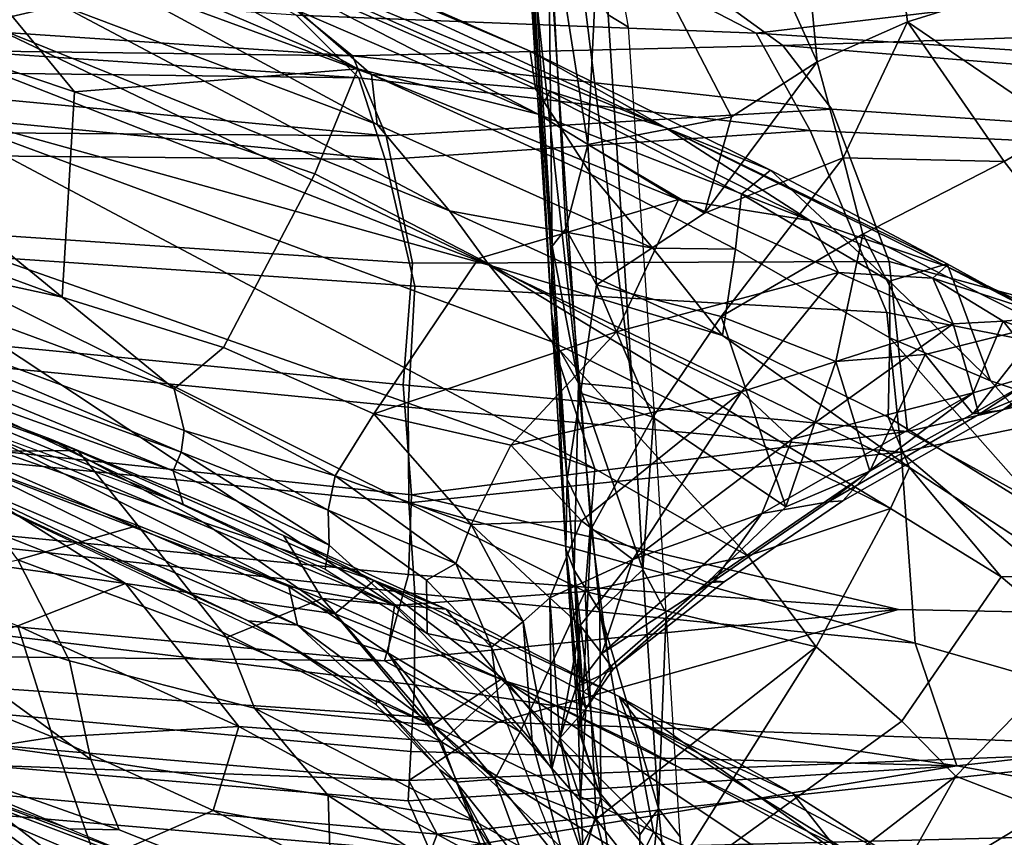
# Model space of a CAD drawing. Header units: millimetres. Extents: x -320 to 320, y -487 to 330.
# Tile 184 of 188: x 153 to 197, y 179 to 215. Entities that reach past the tile are written whole.
import ezdxf

# ---------------------------------------------------------------- set-up
doc = ezdxf.new("R2010")
doc.units = ezdxf.units.MM
doc.layers.add('Layer 01', color=7, linetype='Continuous', true_color=0x000000)

msp = doc.modelspace()

# ---------------------------------------------------------------- linework, layer by layer
at = {"layer": 'Layer 01'}
for points in [[(192.519, 214.923, 710.707), (190.826, 227.949, 769.146), (194.431, 229.818, 773.022), (198.324, 216.734, 711.022)], [(190.826, 227.949, 769.146), (192.519, 214.923, 710.707), (188.531, 213.157, 709.739), (187.277, 226.419, 767.662)], [(183.473, 224.324, 765.296), (187.277, 226.419, 767.662), (188.531, 213.157, 709.739)], [(184.75, 210.732, 706.906), (179.008, 221.793, 763.56), (183.473, 224.324, 765.296), (188.531, 213.157, 709.739)], [(155.139, 215.651, 578.42), (151.744, 214.879, 572.626), (135.654, 223.058, 572.021), (139.501, 223.682, 578.585)], [(179.008, 221.793, 763.56), (178.407, 209.51, 715.719), (176.654, 220.649, 764.196)], [(184.75, 210.732, 706.906), (178.407, 209.51, 715.719), (179.008, 221.793, 763.56)], [(155.733, 211.827, 611.68), (147.637, 221.651, 608.357), (136.045, 218.454, 605.85)], [(155.733, 211.827, 611.68), (168.247, 212.841, 614.721), (147.637, 221.651, 608.357)], [(168.247, 212.841, 614.721), (156.424, 219.376, 610.617), (147.637, 221.651, 608.357)], [(181.817, 210.254, 616.253), (159.667, 220.478, 608.922), (158.947, 219.764, 610.324)], [(175.854, 213.63, 612.317), (159.599, 220.762, 607.073), (159.667, 220.478, 608.922)], [(162.989, 217.699, 598.042), (159.599, 220.762, 607.073), (175.854, 213.63, 612.317), (176.103, 211.963, 602.873)], [(181.817, 210.254, 616.253), (175.854, 213.63, 612.317), (159.667, 220.478, 608.922)], [(175.928, 219.132, 762.364), (176.654, 220.649, 764.196), (176.83, 205.025, 705.125)], [(176.83, 205.025, 705.125), (176.654, 220.649, 764.196), (177.434, 205.793, 704.423)], [(176.654, 220.649, 764.196), (178.407, 209.51, 715.719), (177.434, 205.793, 704.423)], [(179.299, 215.237, 768.851), (180.197, 214.692, 764.912), (179.189, 220.384, 784.948)], [(176.208, 210.844, 616.625), (158.947, 219.764, 610.324), (156.424, 219.376, 610.617)], [(176.731, 211.866, 615.65), (181.817, 210.254, 616.253), (158.947, 219.764, 610.324)], [(176.208, 210.844, 616.625), (176.731, 211.866, 615.65), (158.947, 219.764, 610.324)], [(156.424, 219.376, 610.617), (168.247, 212.841, 614.721), (176.208, 210.844, 616.625)], [(168.013, 213.425, 814.19), (125.326, 216.308, 813.185), (122.49, 219.033, 821.439), (162.99, 217.517, 826.367)], [(175.737, 218.591, 764.395), (175.928, 219.132, 762.364), (176.83, 205.025, 705.125)], [(177.852, 218.572, 836.289), (185.848, 214.423, 826.703), (199.977, 216.115, 836), (193.554, 218.766, 840.914)], [(155.186, 202.764, 612.173), (136.045, 218.454, 605.85), (130.666, 211.791, 604.822)], [(155.186, 202.764, 612.173), (155.733, 211.827, 611.68), (136.045, 218.454, 605.85)], [(160.635, 218.043, 830.406), (165.52, 215.217, 823.038), (185.848, 214.423, 826.703), (177.852, 218.572, 836.289)], [(175.737, 218.591, 764.395), (176.83, 205.025, 705.125), (176.804, 202.129, 697.889)], [(175.92, 217.925, 765.494), (175.737, 218.591, 764.395), (176.804, 202.129, 697.889)], [(206.162, 214.512, 830.08), (187.014, 213.88, 821.71), (183.332, 216.55, 829.161), (196.812, 218.29, 838.046)], [(122.792, 218.088, 821.837), (125.719, 215.334, 813.51), (168.299, 212.449, 814.51), (165.52, 215.217, 823.038)], [(175.92, 217.925, 765.494), (176.804, 202.129, 697.889), (177.032, 200.644, 696.63)], [(177.995, 198.976, 697.155), (175.92, 217.925, 765.494), (177.032, 200.644, 696.63)], [(176.847, 216.154, 764.477), (175.92, 217.925, 765.494), (177.995, 198.976, 697.155)], [(168.861, 212.604, 590.217), (156.909, 216.987, 584.451), (162.989, 217.699, 598.042)], [(162.989, 217.699, 598.042), (176.103, 211.963, 602.873), (168.861, 212.604, 590.217)], [(187.014, 213.88, 821.71), (168.013, 213.425, 814.19), (162.99, 217.517, 826.367), (183.332, 216.55, 829.161)], [(177.995, 198.976, 697.155), (180.384, 198.743, 704.785), (178.068, 217.415, 774.216), (176.847, 216.154, 764.477)], [(180.384, 198.743, 704.785), (179.299, 215.237, 768.851), (178.068, 217.415, 774.216)], [(169.106, 210.398, 584.24), (155.139, 215.651, 578.42), (156.909, 216.987, 584.451)], [(169.106, 210.398, 584.24), (156.909, 216.987, 584.451), (168.861, 212.604, 590.217)], [(192.519, 214.923, 710.707), (198.324, 216.734, 711.022), (199.376, 210.253, 682.351)], [(126.331, 213.959, 805.225), (125.326, 216.308, 813.185), (168.013, 213.425, 814.19)], [(185.848, 214.423, 826.703), (205.562, 213.124, 828.92), (199.977, 216.115, 836)], [(125.719, 215.334, 813.51), (126.737, 212.976, 805.519), (168.299, 212.449, 814.51)], [(155.139, 215.651, 578.42), (172.292, 206.575, 579.386), (151.744, 214.879, 572.626)], [(172.292, 206.575, 579.386), (155.139, 215.651, 578.42), (169.106, 210.398, 584.24)], [(151.744, 214.879, 572.626), (174.045, 204.187, 577.508), (146.423, 214.974, 568.189)], [(146.423, 214.974, 568.189), (174.045, 204.187, 577.508), (148.268, 211.35, 567.687)], [(151.744, 214.879, 572.626), (172.292, 206.575, 579.386), (174.045, 204.187, 577.508)], [(168.299, 212.449, 814.51), (188.224, 210.124, 812.492), (185.848, 214.423, 826.703), (165.52, 215.217, 823.038)], [(181.344, 197.822, 699.545), (180.197, 214.692, 764.912), (179.299, 215.237, 768.851), (180.384, 198.743, 704.785)], [(189.684, 208.925, 690.714), (188.531, 213.157, 709.739), (192.519, 214.923, 710.707)], [(192.519, 214.923, 710.707), (196.788, 208.757, 679.586), (189.684, 208.925, 690.714)], [(196.788, 208.757, 679.586), (192.519, 214.923, 710.707), (199.376, 210.253, 682.351)], [(210.455, 209.077, 816.801), (205.562, 213.124, 828.92), (185.848, 214.423, 826.703), (188.224, 210.124, 812.492)], [(206.162, 214.512, 830.08), (209.3, 212.084, 823.246), (187.014, 213.88, 821.71)], [(126.331, 213.959, 805.225), (168.013, 213.425, 814.19), (169.508, 209.895, 801.394)], [(126.933, 210.216, 791.602), (126.331, 213.959, 805.225), (169.508, 209.895, 801.394)], [(168.013, 213.425, 814.19), (187.014, 213.88, 821.71), (189.19, 211.072, 812.506)], [(181.817, 210.254, 616.253), (186.473, 208.38, 616.334), (175.854, 213.63, 612.317)], [(175.854, 213.63, 612.317), (186.473, 208.38, 616.334), (185.188, 207.321, 605.698), (176.103, 211.963, 602.873)], [(187.014, 213.88, 821.71), (209.3, 212.084, 823.246), (210.575, 209.627, 814.934), (189.19, 211.072, 812.506)], [(169.508, 209.895, 801.394), (168.013, 213.425, 814.19), (189.19, 211.072, 812.506)], [(183.565, 206.476, 692.65), (184.75, 210.732, 706.906), (188.531, 213.157, 709.739)], [(183.565, 206.476, 692.65), (188.531, 213.157, 709.739), (189.684, 208.925, 690.714)], [(169.463, 208.844, 801.34), (168.299, 212.449, 814.51), (126.737, 212.976, 805.519)], [(126.737, 212.976, 805.519), (127.342, 209.224, 791.858), (169.463, 208.844, 801.34)], [(155.733, 211.827, 611.68), (166.355, 208.219, 614.94), (168.247, 212.841, 614.721)], [(166.355, 208.219, 614.94), (173.586, 204.475, 617.571), (182.419, 207.083, 619.372), (168.247, 212.841, 614.721)], [(176.208, 210.844, 616.625), (168.247, 212.841, 614.721), (182.419, 207.083, 619.372)], [(168.299, 212.449, 814.51), (169.463, 208.844, 801.34), (188.224, 210.124, 812.492)], [(168.861, 212.604, 590.217), (178.559, 208.183, 593.198), (181.279, 204.937, 588.058), (169.106, 210.398, 584.24)], [(178.559, 208.183, 593.198), (168.861, 212.604, 590.217), (176.103, 211.963, 602.873)], [(155.186, 202.764, 612.173), (130.666, 211.791, 604.822), (140.511, 205.966, 607.557)], [(162.313, 200.555, 614.502), (166.355, 208.219, 614.94), (155.733, 211.827, 611.68), (155.186, 202.764, 612.173)], [(178.559, 208.183, 593.198), (176.103, 211.963, 602.873), (185.188, 207.321, 605.698), (184.93, 204.892, 594.954)], [(176.208, 210.844, 616.625), (188.214, 206.159, 620.513), (176.731, 211.866, 615.65)], [(176.731, 211.866, 615.65), (188.214, 206.159, 620.513), (181.817, 210.254, 616.253)], [(148.268, 211.35, 567.687), (178.713, 195.191, 577.378), (140.408, 208.654, 564.284)], [(174.045, 204.187, 577.508), (176.835, 200.796, 577.506), (148.268, 211.35, 567.687)], [(178.713, 195.191, 577.378), (148.268, 211.35, 567.687), (176.835, 200.796, 577.506)], [(191.72, 204.338, 787.068), (170.664, 204.27, 780.039), (169.508, 209.895, 801.394), (189.19, 211.072, 812.506)], [(207.123, 200.182, 776.107), (191.72, 204.338, 787.068), (189.19, 211.072, 812.506), (210.575, 209.627, 814.934)], [(182.419, 207.083, 619.372), (188.214, 206.159, 620.513), (176.208, 210.844, 616.625)], [(184.75, 210.732, 706.906), (183.565, 206.476, 692.65), (178.407, 209.51, 715.719)], [(170.664, 204.27, 780.039), (127.306, 207.187, 780.009), (126.933, 210.216, 791.602), (169.508, 209.895, 801.394)], [(172.292, 206.575, 579.386), (169.106, 210.398, 584.24), (181.279, 204.937, 588.058)], [(170.764, 203.261, 780.176), (191.618, 202.09, 782.237), (188.224, 210.124, 812.492), (169.463, 208.844, 801.34)], [(181.817, 210.254, 616.253), (194.229, 204.136, 621.427), (194.276, 204.234, 619.766)], [(181.817, 210.254, 616.253), (194.276, 204.234, 619.766), (186.473, 208.38, 616.334)], [(188.214, 206.159, 620.513), (194.229, 204.136, 621.427), (181.817, 210.254, 616.253)], [(188.224, 210.124, 812.492), (191.618, 202.09, 782.237), (207.196, 199.008, 775.589), (210.455, 209.077, 816.801)], [(201.288, 202.986, 652.558), (196.788, 208.757, 679.586), (199.376, 210.253, 682.351)], [(127.342, 209.224, 791.858), (127.713, 206.195, 780.266), (170.764, 203.261, 780.176), (169.463, 208.844, 801.34)], [(178.793, 203.32, 691.431), (177.434, 205.793, 704.423), (178.407, 209.51, 715.719)], [(178.793, 203.32, 691.431), (178.407, 209.51, 715.719), (183.565, 206.476, 692.65)], [(184.303, 201.921, 674.836), (178.793, 203.32, 691.431), (183.565, 206.476, 692.65), (189.684, 208.925, 690.714)], [(184.303, 201.921, 674.836), (189.684, 208.925, 690.714), (190.552, 205.549, 676.58)], [(190.552, 205.549, 676.58), (189.684, 208.925, 690.714), (196.788, 208.757, 679.586)], [(196.788, 208.757, 679.586), (201.288, 202.986, 652.558), (198.482, 201.541, 650.758), (190.552, 205.549, 676.58)], [(140.408, 208.654, 564.284), (178.713, 195.191, 577.378), (178.283, 189.783, 576.611)], [(178.283, 189.783, 576.611), (169.871, 189.159, 573.595), (140.408, 208.654, 564.284)], [(169.871, 189.159, 573.595), (147.154, 199.964, 566.109), (140.408, 208.654, 564.284)], [(185.188, 207.321, 605.698), (186.473, 208.38, 616.334), (191.734, 203.474, 607.608)], [(186.473, 208.38, 616.334), (194.276, 204.234, 619.766), (191.734, 203.474, 607.608)], [(173.586, 204.475, 617.571), (166.355, 208.219, 614.94), (162.313, 200.555, 614.502), (168.961, 197.614, 617.116)], [(178.559, 208.183, 593.198), (184.93, 204.892, 594.954), (181.279, 204.937, 588.058)], [(127.304, 203.057, 763.156), (127.306, 207.187, 780.009), (170.664, 204.27, 780.039), (170.248, 198.905, 758.097)], [(182.419, 207.083, 619.372), (173.586, 204.475, 617.571), (179.68, 201.236, 620.279)], [(179.68, 201.236, 620.279), (189.478, 203.855, 622.491), (182.419, 207.083, 619.372)], [(182.419, 207.083, 619.372), (189.478, 203.855, 622.491), (188.214, 206.159, 620.513)], [(185.188, 207.321, 605.698), (191.734, 203.474, 607.608), (191.739, 200.974, 596.91), (184.93, 204.892, 594.954)], [(181.279, 204.937, 588.058), (184.36, 201.075, 582.962), (172.292, 206.575, 579.386)], [(184.36, 201.075, 582.962), (174.045, 204.187, 577.508), (172.292, 206.575, 579.386)], [(170.764, 203.261, 780.176), (127.713, 206.195, 780.266), (127.711, 202.057, 763.381), (170.466, 197.914, 758.335)], [(188.214, 206.159, 620.513), (193.65, 203.614, 623.219), (194.229, 204.136, 621.427)], [(189.478, 203.855, 622.491), (193.65, 203.614, 623.219), (188.214, 206.159, 620.513)], [(160.139, 198.72, 613.673), (155.186, 202.764, 612.173), (140.511, 205.966, 607.557)], [(140.511, 205.966, 607.557), (141.245, 204.044, 607.236), (160.587, 196.886, 613.337), (160.139, 198.72, 613.673)], [(176.83, 205.025, 705.125), (177.434, 205.793, 704.423), (178.084, 198.528, 676.901)], [(178.084, 198.528, 676.901), (177.434, 205.793, 704.423), (178.793, 203.32, 691.431)], [(184.303, 201.921, 674.836), (190.552, 205.549, 676.58), (189.355, 199.93, 659.169)], [(189.355, 199.93, 659.169), (190.552, 205.549, 676.58), (193.306, 200.232, 653.731)], [(193.306, 200.232, 653.731), (190.552, 205.549, 676.58), (198.482, 201.541, 650.758)], [(176.804, 202.129, 697.889), (176.83, 205.025, 705.125), (177.491, 194.732, 668.34)], [(176.83, 205.025, 705.125), (178.084, 198.528, 676.901), (177.491, 194.732, 668.34)], [(184.93, 204.892, 594.954), (184.36, 201.075, 582.962), (181.279, 204.937, 588.058)], [(191.676, 197.479, 585.611), (184.36, 201.075, 582.962), (184.93, 204.892, 594.954), (191.739, 200.974, 596.91)], [(168.961, 197.614, 617.116), (179.68, 201.236, 620.279), (173.586, 204.475, 617.571)], [(141.245, 204.044, 607.236), (140.238, 203.286, 606.108), (160.453, 195.922, 612.476)], [(160.453, 195.922, 612.476), (160.587, 196.886, 613.337), (141.245, 204.044, 607.236)], [(170.664, 204.27, 780.039), (191.72, 204.338, 787.068), (192.525, 196.84, 757.362), (170.248, 198.905, 758.097)], [(191.777, 193.443, 582.162), (176.835, 200.796, 577.506), (174.045, 204.187, 577.508)], [(192.61, 195.251, 583.757), (174.045, 204.187, 577.508), (184.36, 201.075, 582.962)], [(191.777, 193.443, 582.162), (174.045, 204.187, 577.508), (192.61, 195.251, 583.757)], [(192.525, 196.84, 757.362), (191.72, 204.338, 787.068), (207.123, 200.182, 776.107)], [(194.276, 204.234, 619.766), (196.185, 199.074, 602.189), (191.734, 203.474, 607.608)], [(193.65, 203.614, 623.219), (198.912, 201.895, 625.059), (194.229, 204.136, 621.427)], [(194.229, 204.136, 621.427), (198.296, 202.029, 621.685), (194.276, 204.234, 619.766)], [(194.229, 204.136, 621.427), (198.912, 201.895, 625.059), (198.296, 202.029, 621.685)], [(196.185, 199.074, 602.189), (194.276, 204.234, 619.766), (198.296, 202.029, 621.685), (201.943, 197.12, 612.899)], [(179.68, 201.236, 620.279), (185.198, 198.59, 623.406), (189.478, 203.855, 622.491)], [(189.478, 203.855, 622.491), (185.198, 198.59, 623.406), (194.54, 201.588, 625.458)], [(189.478, 203.855, 622.491), (194.54, 201.588, 625.458), (193.65, 203.614, 623.219)], [(193.65, 203.614, 623.219), (196.746, 201.707, 626.02), (198.912, 201.895, 625.059)], [(194.54, 201.588, 625.458), (196.746, 201.707, 626.02), (193.65, 203.614, 623.219)], [(160.541, 193.629, 607.683), (136.843, 203.453, 603.593), (135.232, 202.946, 599.926)], [(136.843, 203.453, 603.593), (160.091, 195.104, 610.675), (140.238, 203.286, 606.108)], [(160.541, 193.629, 607.683), (160.091, 195.104, 610.675), (136.843, 203.453, 603.593)], [(160.091, 195.104, 610.675), (160.453, 195.922, 612.476), (140.238, 203.286, 606.108)], [(170.764, 203.261, 780.176), (170.466, 197.914, 758.335), (192.24, 195.934, 757.765), (191.618, 202.09, 782.237)], [(178.793, 203.32, 691.431), (181.277, 197.476, 666.175), (178.084, 198.528, 676.901)], [(181.277, 197.476, 666.175), (178.793, 203.32, 691.431), (184.303, 201.921, 674.836)], [(196.185, 199.074, 602.189), (191.739, 200.974, 596.91), (191.734, 203.474, 607.608)], [(127.713, 198.586, 744.256), (127.304, 203.057, 763.156), (170.248, 198.905, 758.097), (170.624, 194.05, 738.037)], [(155.186, 202.764, 612.173), (160.139, 198.72, 613.673), (162.313, 200.555, 614.502)], [(170.466, 197.914, 758.335), (127.711, 202.057, 763.381), (127.919, 197.912, 745.851), (170.5, 193.695, 740.814)], [(176.804, 202.129, 697.889), (177.491, 194.732, 668.34), (177.437, 191.657, 662.438)], [(177.032, 200.644, 696.63), (176.804, 202.129, 697.889), (177.437, 191.657, 662.438)], [(184.303, 201.921, 674.836), (187.147, 193.52, 641.899), (181.277, 197.476, 666.175)], [(187.147, 193.52, 641.899), (184.303, 201.921, 674.836), (189.355, 199.93, 659.169)], [(191.618, 202.09, 782.237), (192.24, 195.934, 757.765), (207.196, 199.008, 775.589)], [(196.746, 201.707, 626.02), (200.767, 200.312, 630.047), (198.912, 201.895, 625.059)], [(194.54, 201.588, 625.458), (185.198, 198.59, 623.406), (187.437, 196.496, 625.76)], [(194.54, 201.588, 625.458), (187.437, 196.496, 625.76), (195.425, 198.553, 629.082)], [(193.306, 200.232, 653.731), (198.482, 201.541, 650.758), (195.413, 197.62, 640.447)], [(196.746, 201.707, 626.02), (194.54, 201.588, 625.458), (195.425, 198.553, 629.082)], [(200.946, 200.779, 643.794), (195.413, 197.62, 640.447), (198.482, 201.541, 650.758)], [(195.425, 198.553, 629.082), (198.54, 199.462, 630.44), (196.746, 201.707, 626.02)], [(198.54, 199.462, 630.44), (200.767, 200.312, 630.047), (196.746, 201.707, 626.02)], [(168.961, 197.614, 617.116), (175, 196.231, 619.814), (179.68, 201.236, 620.279)], [(175, 196.231, 619.814), (185.198, 198.59, 623.406), (179.68, 201.236, 620.279)], [(192.61, 195.251, 583.757), (184.36, 201.075, 582.962), (191.676, 197.479, 585.611)], [(191.739, 200.974, 596.91), (198.687, 193.138, 587.527), (191.676, 197.479, 585.611)], [(198.687, 193.138, 587.527), (191.739, 200.974, 596.91), (196.185, 199.074, 602.189), (201.245, 193.4, 596.299)], [(168.961, 197.614, 617.116), (162.313, 200.555, 614.502), (160.139, 198.72, 613.673), (167.253, 194.891, 616.309)], [(185.467, 191.359, 579.29), (178.713, 195.191, 577.378), (176.835, 200.796, 577.506)], [(176.835, 200.796, 577.506), (191.777, 193.443, 582.162), (185.467, 191.359, 579.29)], [(177.032, 200.644, 696.63), (177.437, 191.657, 662.438), (177.801, 190.721, 665.151)], [(177.995, 198.976, 697.155), (177.032, 200.644, 696.63), (177.801, 190.721, 665.151)], [(195.413, 197.62, 640.447), (200.946, 200.779, 643.794), (196.72, 197.779, 636.441)], [(201.878, 200.205, 638.756), (196.72, 197.779, 636.441), (200.946, 200.779, 643.794)], [(193.306, 200.232, 653.731), (190.863, 195.096, 639.636), (189.355, 199.93, 659.169)], [(193.306, 200.232, 653.731), (195.413, 197.62, 640.447), (190.863, 195.096, 639.636)], [(207.332, 188.697, 730.086), (192.525, 196.84, 757.362), (207.123, 200.182, 776.107)], [(201.878, 200.205, 638.756), (200.128, 199.41, 633.998), (196.72, 197.779, 636.441)], [(161.451, 192.825, 452.268), (154.651, 196.519, 444.296), (146.059, 199.737, 440.058), (144.202, 198.829, 444.89)], [(149.722, 195.937, 433.735), (145.512, 199.786, 434.836), (155.892, 195.995, 440.353)], [(145.512, 199.786, 434.836), (146.059, 199.737, 440.058), (154.651, 196.519, 444.296), (155.892, 195.995, 440.353)], [(169.871, 189.159, 573.595), (151.397, 196.915, 567.654), (147.154, 199.964, 566.109)], [(189.355, 199.93, 659.169), (190.863, 195.096, 639.636), (187.147, 193.52, 641.899)], [(198.54, 199.462, 630.44), (195.425, 198.553, 629.082), (195.676, 197.593, 631.903)], [(198.54, 199.462, 630.44), (195.676, 197.593, 631.903), (200.128, 199.41, 633.998)], [(195.676, 197.593, 631.903), (196.72, 197.779, 636.441), (200.128, 199.41, 633.998)], [(136.517, 198.606, 447.91), (157.994, 190.135, 460.983), (144.202, 198.829, 444.89)], [(167.238, 188.793, 460.963), (144.202, 198.829, 444.89), (157.994, 190.135, 460.983)], [(167.238, 188.793, 460.963), (161.451, 192.825, 452.268), (144.202, 198.829, 444.89)], [(167.253, 194.891, 616.309), (160.139, 198.72, 613.673), (160.587, 196.886, 613.337)], [(170.624, 194.05, 738.037), (170.248, 198.905, 758.097), (192.525, 196.84, 757.362)], [(178.939, 188.914, 664.688), (177.995, 198.976, 697.155), (177.801, 190.721, 665.151)], [(180.835, 190.753, 676.95), (177.995, 198.976, 697.155), (178.939, 188.914, 664.688)], [(180.835, 190.753, 676.95), (180.384, 198.743, 704.785), (177.995, 198.976, 697.155)], [(180.835, 190.753, 676.95), (181.344, 197.822, 699.545), (180.384, 198.743, 704.785)], [(192.24, 195.934, 757.765), (206.977, 183.45, 712.86), (207.196, 199.008, 775.589)], [(196.185, 199.074, 602.189), (201.943, 197.12, 612.899), (201.245, 193.4, 596.299)], [(170.624, 194.05, 738.037), (170.483, 190.532, 723.126), (127.761, 194.651, 727.193), (127.713, 198.586, 744.256)], [(157.994, 190.135, 460.983), (136.517, 198.606, 447.91), (143.515, 192.158, 458.583)], [(175, 196.231, 619.814), (178.132, 192.9, 622.655), (185.198, 198.59, 623.406)], [(177.491, 194.732, 668.34), (178.084, 198.528, 676.901), (178.556, 192.544, 656.762)], [(178.556, 192.544, 656.762), (178.084, 198.528, 676.901), (181.277, 197.476, 666.175)], [(185.198, 198.59, 623.406), (178.132, 192.9, 622.655), (180.39, 191.184, 625.192)], [(187.437, 196.496, 625.76), (185.198, 198.59, 623.406), (180.39, 191.184, 625.192)], [(186.086, 193.226, 628.086), (189.032, 193.737, 631.333), (195.425, 198.553, 629.082)], [(187.437, 196.496, 625.76), (186.086, 193.226, 628.086), (195.425, 198.553, 629.082)], [(189.032, 193.737, 631.333), (195.676, 197.593, 631.903), (195.425, 198.553, 629.082)], [(170.5, 193.695, 740.814), (127.919, 197.912, 745.851), (128.013, 194.438, 730.784), (170.769, 189.688, 724.038)], [(170.466, 197.914, 758.335), (170.5, 193.695, 740.814), (192.24, 195.934, 757.765)], [(173.256, 192.741, 619.83), (168.961, 197.614, 617.116), (167.253, 194.891, 616.309)], [(173.256, 192.741, 619.83), (175, 196.231, 619.814), (168.961, 197.614, 617.116)], [(183.674, 190.179, 638.313), (178.556, 192.544, 656.762), (181.277, 197.476, 666.175), (187.147, 193.52, 641.899)], [(181.868, 188.819, 669.261), (181.344, 197.822, 699.545), (180.835, 190.753, 676.95)], [(196.72, 197.779, 636.441), (195.676, 197.593, 631.903), (189.032, 193.737, 631.333), (189.665, 193.786, 634.791)], [(189.665, 193.786, 634.791), (190.863, 195.096, 639.636), (195.413, 197.62, 640.447), (196.72, 197.779, 636.441)], [(191.676, 197.479, 585.611), (198.687, 193.138, 587.527), (199.898, 190.491, 585.208), (192.61, 195.251, 583.757)], [(150.895, 195.451, 568.838), (151.397, 196.915, 567.654), (165.207, 189.995, 572.352)], [(169.871, 189.159, 573.595), (165.207, 189.995, 572.352), (151.397, 196.915, 567.654)], [(160.587, 196.886, 613.337), (160.453, 195.922, 612.476), (166.942, 193.371, 615.309)], [(166.942, 193.371, 615.309), (167.253, 194.891, 616.309), (160.587, 196.886, 613.337)], [(192.121, 188.978, 724.981), (170.624, 194.05, 738.037), (192.525, 196.84, 757.362), (207.332, 188.697, 730.086)], [(161.451, 192.825, 452.268), (168.973, 190.261, 454.254), (154.651, 196.519, 444.296)], [(155.892, 195.995, 440.353), (154.651, 196.519, 444.296), (164.971, 192.248, 446.294)], [(154.651, 196.519, 444.296), (168.973, 190.261, 454.254), (164.971, 192.248, 446.294)], [(175, 196.231, 619.814), (173.256, 192.741, 619.83), (178.132, 192.9, 622.655)], [(180.39, 191.184, 625.192), (186.086, 193.226, 628.086), (187.437, 196.496, 625.76)], [(148.275, 195.681, 569.825), (163.414, 188.481, 575.171), (149.93, 194.661, 573.229)], [(165.592, 188.299, 573.914), (163.414, 188.481, 575.171), (148.275, 195.681, 569.825)], [(148.275, 195.681, 569.825), (150.895, 195.451, 568.838), (165.592, 188.299, 573.914)], [(158.537, 192.698, 438.73), (149.722, 195.937, 433.735), (155.892, 195.995, 440.353)], [(153.236, 191.181, 433.063), (149.722, 195.937, 433.735), (158.537, 192.698, 438.73)], [(155.892, 195.995, 440.353), (164.971, 192.248, 446.294), (166.671, 189.477, 444.057), (158.537, 192.698, 438.73)], [(160.453, 195.922, 612.476), (160.091, 195.104, 610.675), (166.981, 191.831, 613.268)], [(166.981, 191.831, 613.268), (166.942, 193.371, 615.309), (160.453, 195.922, 612.476)], [(170.5, 193.695, 740.814), (192.866, 187.494, 723.401), (192.24, 195.934, 757.765)], [(192.24, 195.934, 757.765), (192.866, 187.494, 723.401), (206.977, 183.45, 712.86)], [(165.207, 189.995, 572.352), (165.592, 188.299, 573.914), (150.895, 195.451, 568.838)], [(196.656, 190.425, 583.137), (191.777, 193.443, 582.162), (192.61, 195.251, 583.757)], [(196.656, 190.425, 583.137), (192.61, 195.251, 583.757), (199.898, 190.491, 585.208)], [(160.541, 193.629, 607.683), (166.812, 190.766, 610.376), (166.981, 191.831, 613.268), (160.091, 195.104, 610.675)], [(167.253, 194.891, 616.309), (166.942, 193.371, 615.309), (172.572, 191.012, 619.184)], [(172.572, 191.012, 619.184), (173.256, 192.741, 619.83), (167.253, 194.891, 616.309)], [(178.283, 189.783, 576.611), (178.713, 195.191, 577.378), (185.467, 191.359, 579.29)], [(190.863, 195.096, 639.636), (189.665, 193.786, 634.791), (184.426, 190.208, 633.994), (183.674, 190.179, 638.313)], [(183.674, 190.179, 638.313), (187.147, 193.52, 641.899), (190.863, 195.096, 639.636)], [(127.873, 190.554, 709.07), (127.761, 194.651, 727.193), (170.483, 190.532, 723.126), (169.427, 186.715, 706.562)], [(128.027, 190.79, 714.665), (170.753, 185.657, 706.903), (170.769, 189.688, 724.038), (128.013, 194.438, 730.784)], [(149.93, 194.661, 573.229), (163.414, 188.481, 575.171), (164.917, 187.581, 578.169)], [(177.437, 191.657, 662.438), (177.491, 194.732, 668.34), (178.201, 185.324, 638.546)], [(177.491, 194.732, 668.34), (178.556, 192.544, 656.762), (178.201, 185.324, 638.546)], [(170.483, 190.532, 723.126), (170.624, 194.05, 738.037), (192.121, 188.978, 724.981)], [(170.5, 193.695, 740.814), (170.769, 189.688, 724.038), (192.866, 187.494, 723.401)], [(189.665, 193.786, 634.791), (189.032, 193.737, 631.333), (183.977, 190.254, 630.888), (184.426, 190.208, 633.994)], [(186.086, 193.226, 628.086), (183.977, 190.254, 630.888), (189.032, 193.737, 631.333)], [(171.281, 190.272, 617.294), (166.942, 193.371, 615.309), (166.981, 191.831, 613.268), (171.312, 187.922, 613.555)], [(166.942, 193.371, 615.309), (171.281, 190.272, 617.294), (172.572, 191.012, 619.184)], [(179.029, 187.037, 628.419), (186.086, 193.226, 628.086), (180.39, 191.184, 625.192)], [(183.977, 190.254, 630.888), (186.086, 193.226, 628.086), (179.029, 187.037, 628.419)], [(191.777, 193.443, 582.162), (188.488, 187.335, 579.467), (185.467, 191.359, 579.29)], [(196.656, 190.425, 583.137), (192.273, 184.049, 579.668), (188.488, 187.335, 579.467), (191.777, 193.443, 582.162)], [(153.236, 191.181, 433.063), (158.537, 192.698, 438.73), (162.454, 187.744, 438.445)], [(162.454, 187.744, 438.445), (158.537, 192.698, 438.73), (166.671, 189.477, 444.057)], [(167.238, 188.793, 460.963), (168.973, 190.261, 454.254), (161.451, 192.825, 452.268)], [(175.548, 188.461, 622.457), (173.256, 192.741, 619.83), (172.572, 191.012, 619.184)], [(176.728, 189.497, 623.556), (178.132, 192.9, 622.655), (173.256, 192.741, 619.83)], [(175.548, 188.461, 622.457), (176.728, 189.497, 623.556), (173.256, 192.741, 619.83)], [(176.728, 189.497, 623.556), (180.39, 191.184, 625.192), (178.132, 192.9, 622.655)], [(166.671, 189.477, 444.057), (164.971, 192.248, 446.294), (172.154, 188.993, 451.751)], [(172.154, 188.993, 451.751), (164.971, 192.248, 446.294), (168.973, 190.261, 454.254)], [(178.201, 185.324, 638.546), (178.556, 192.544, 656.762), (179.368, 186.43, 636.67)], [(179.368, 186.43, 636.67), (178.556, 192.544, 656.762), (183.674, 190.179, 638.313)], [(157.994, 190.135, 460.983), (143.515, 192.158, 458.583), (153.236, 188.264, 465.069)], [(171.312, 187.922, 613.555), (166.981, 191.831, 613.268), (166.812, 190.766, 610.376)], [(177.437, 191.657, 662.438), (178.201, 185.324, 638.546), (178, 183.678, 638.454)], [(178.153, 183.283, 640.73), (177.437, 191.657, 662.438), (178, 183.678, 638.454)], [(177.801, 190.721, 665.151), (177.437, 191.657, 662.438), (178.153, 183.283, 640.73)], [(188.488, 187.335, 579.467), (178.283, 189.783, 576.611), (185.467, 191.359, 579.29)], [(155.522, 186.715, 432.645), (146.458, 189.64, 428.043), (153.236, 191.181, 433.063)], [(163.692, 184.633, 437.73), (155.522, 186.715, 432.645), (153.236, 191.181, 433.063), (162.454, 187.744, 438.445)], [(172.572, 191.012, 619.184), (171.281, 190.272, 617.294), (174.155, 187.321, 619.393)], [(175.548, 188.461, 622.457), (172.572, 191.012, 619.184), (174.155, 187.321, 619.393)], [(178.068, 188.274, 625.779), (180.39, 191.184, 625.192), (176.728, 189.497, 623.556)], [(178.068, 188.274, 625.779), (179.029, 187.037, 628.419), (180.39, 191.184, 625.192)], [(127.953, 187.14, 693.936), (127.873, 190.554, 709.07), (169.427, 186.715, 706.562)], [(128.142, 186.582, 696.006), (170.596, 182.724, 694.854), (170.753, 185.657, 706.903), (128.027, 190.79, 714.665)], [(169.427, 186.715, 706.562), (170.483, 190.532, 723.126), (192.121, 188.978, 724.981)], [(177.801, 190.721, 665.151), (178.153, 183.283, 640.73), (178.987, 180.678, 637.756)], [(178.939, 188.914, 664.688), (177.801, 190.721, 665.151), (178.987, 180.678, 637.756)], [(180.835, 190.753, 676.95), (178.939, 188.914, 664.688), (181.531, 180.198, 644.084)], [(181.868, 188.819, 669.261), (180.835, 190.753, 676.95), (181.531, 180.198, 644.084)], [(200.263, 187.399, 583.062), (196.656, 190.425, 583.137), (199.898, 190.491, 585.208)], [(157.994, 190.135, 460.983), (153.236, 188.264, 465.069), (162.989, 183.816, 473.28)], [(171.943, 183.138, 473.784), (157.994, 190.135, 460.983), (162.989, 183.816, 473.28)], [(157.994, 190.135, 460.983), (171.943, 183.138, 473.784), (167.238, 188.793, 460.963)], [(167.238, 188.793, 460.963), (174.822, 185.8, 465.125), (168.973, 190.261, 454.254)], [(174.822, 185.8, 465.125), (180.657, 184.046, 465.307), (168.973, 190.261, 454.254)], [(179.786, 185.149, 458.631), (172.154, 188.993, 451.751), (168.973, 190.261, 454.254)], [(168.973, 190.261, 454.254), (180.657, 184.046, 465.307), (179.786, 185.149, 458.631)], [(171.281, 190.272, 617.294), (171.312, 187.922, 613.555), (174.155, 187.321, 619.393)], [(179.029, 187.037, 628.419), (179.528, 186.346, 632.358), (183.977, 190.254, 630.888)], [(184.426, 190.208, 633.994), (179.528, 186.346, 632.358), (179.368, 186.43, 636.67), (183.674, 190.179, 638.313)], [(183.977, 190.254, 630.888), (179.528, 186.346, 632.358), (184.426, 190.208, 633.994)], [(200.263, 187.399, 583.062), (194.654, 181.627, 579.257), (192.273, 184.049, 579.668), (196.656, 190.425, 583.137)], [(146.458, 189.64, 428.043), (156.459, 182.368, 432.363), (144.178, 184.041, 426.283)], [(156.459, 182.368, 432.363), (146.458, 189.64, 428.043), (155.522, 186.715, 432.645)], [(169.58, 187.07, 573.906), (165.592, 188.299, 573.914), (165.207, 189.995, 572.352)], [(169.871, 189.159, 573.595), (169.58, 187.07, 573.906), (165.207, 189.995, 572.352)], [(169.871, 189.159, 573.595), (178.283, 189.783, 576.611), (175.422, 183.582, 575.122)], [(170.753, 185.657, 706.903), (194.704, 182.091, 702.095), (192.866, 187.494, 723.401), (170.769, 189.688, 724.038)], [(175.422, 183.582, 575.122), (178.283, 189.783, 576.611), (178.769, 179.731, 575.483)], [(178.769, 179.731, 575.483), (178.283, 189.783, 576.611), (188.488, 187.335, 579.467)], [(162.454, 187.744, 438.445), (166.671, 189.477, 444.057), (171.529, 183.879, 444.479)], [(174.583, 185.914, 450.189), (166.671, 189.477, 444.057), (172.154, 188.993, 451.751)], [(174.583, 185.914, 450.189), (171.529, 183.879, 444.479), (166.671, 189.477, 444.057)], [(169.58, 187.07, 573.906), (169.871, 189.159, 573.595), (175.422, 183.582, 575.122)], [(176.728, 189.497, 623.556), (175.548, 188.461, 622.457), (176.813, 181.948, 624.047)], [(176.728, 189.497, 623.556), (176.813, 181.948, 624.047), (177.176, 183.303, 626.802)], [(178.068, 188.274, 625.779), (176.728, 189.497, 623.556), (177.176, 183.303, 626.802)], [(174.822, 185.8, 465.125), (167.238, 188.793, 460.963), (171.943, 183.138, 473.784)], [(192.121, 188.978, 724.981), (174.432, 184.018, 697.305), (169.427, 186.715, 706.562)], [(172.154, 188.993, 451.751), (179.786, 185.149, 458.631), (180.585, 183.021, 455.528), (174.583, 185.914, 450.189)], [(207.332, 188.697, 730.086), (206.575, 182.853, 706.14), (174.432, 184.018, 697.305), (192.121, 188.978, 724.981)], [(178.987, 180.678, 637.756), (180.697, 179.042, 638.472), (178.939, 188.914, 664.688)], [(178.939, 188.914, 664.688), (180.697, 179.042, 638.472), (181.531, 180.198, 644.084)], [(181.868, 188.819, 669.261), (181.531, 180.198, 644.084), (182.482, 178.952, 639.236)], [(164.917, 187.581, 578.169), (163.414, 188.481, 575.171), (169.088, 185.036, 577.033)], [(163.414, 188.481, 575.171), (165.592, 188.299, 573.914), (169.088, 185.036, 577.033)], [(171.623, 183.83, 575.788), (169.088, 185.036, 577.033), (165.592, 188.299, 573.914)], [(169.58, 187.07, 573.906), (171.623, 183.83, 575.788), (165.592, 188.299, 573.914)], [(175.548, 188.461, 622.457), (174.155, 187.321, 619.393), (175.947, 183.16, 620.822)], [(175.548, 188.461, 622.457), (175.947, 183.16, 620.822), (176.813, 181.948, 624.047)], [(153.236, 188.264, 465.069), (147.541, 186.357, 467.339), (154.776, 183.351, 472.882)], [(162.989, 183.816, 473.28), (153.236, 188.264, 465.069), (154.776, 183.351, 472.882)], [(174.155, 187.321, 619.393), (171.312, 187.922, 613.555), (174.478, 184.852, 617.037)], [(178.068, 188.274, 625.779), (177.176, 183.303, 626.802), (177.897, 185.551, 628.057)], [(178.068, 188.274, 625.779), (177.897, 185.551, 628.057), (179.029, 187.037, 628.419)], [(163.692, 184.633, 437.73), (162.454, 187.744, 438.445), (171.529, 183.879, 444.479)], [(169.053, 184.783, 579.312), (164.917, 187.581, 578.169), (169.088, 185.036, 577.033)], [(192.866, 187.494, 723.401), (194.704, 182.091, 702.095), (206.977, 183.45, 712.86)], [(169.427, 186.715, 706.562), (174.432, 184.018, 697.305), (127.953, 187.14, 693.936)], [(128.047, 185.052, 684.95), (127.953, 187.14, 693.936), (174.432, 184.018, 697.305), (170.507, 181.431, 685.731)], [(174.307, 181.491, 575.891), (171.623, 183.83, 575.788), (169.58, 187.07, 573.906)], [(175.422, 183.582, 575.122), (174.307, 181.491, 575.891), (169.58, 187.07, 573.906)], [(174.155, 187.321, 619.393), (174.478, 184.852, 617.037), (175.947, 183.16, 620.822)], [(177.897, 185.551, 628.057), (179.528, 186.346, 632.358), (179.029, 187.037, 628.419)], [(181.504, 176.239, 575.261), (178.769, 179.731, 575.483), (188.488, 187.335, 579.467)], [(188.488, 187.335, 579.467), (192.273, 184.049, 579.668), (181.504, 176.239, 575.261)], [(194.654, 181.627, 579.257), (200.263, 187.399, 583.062), (204.598, 183.103, 581.818), (198.641, 180.083, 579.037)], [(170.596, 182.724, 694.854), (128.142, 186.582, 696.006), (128.44, 184.047, 685.178), (170.474, 180.54, 686.314)], [(155.522, 186.715, 432.645), (163.692, 184.633, 437.73), (166.935, 180.776, 438.885), (156.459, 182.368, 432.363)], [(154.776, 183.351, 472.882), (147.541, 186.357, 467.339), (146.822, 182.092, 472.206)], [(179.528, 186.346, 632.358), (177.897, 185.551, 628.057), (178.317, 184.599, 633.555)], [(178.201, 185.324, 638.546), (179.368, 186.43, 636.67), (178.317, 184.599, 633.555)], [(179.528, 186.346, 632.358), (178.317, 184.599, 633.555), (179.368, 186.43, 636.67)], [(181.313, 179.177, 452.306), (171.529, 183.879, 444.479), (174.583, 185.914, 450.189)], [(171.943, 183.138, 473.784), (182.51, 176.611, 487.016), (174.822, 185.8, 465.125)], [(180.585, 183.021, 455.528), (181.313, 179.177, 452.306), (174.583, 185.914, 450.189)], [(182.51, 176.611, 487.016), (189.009, 176.358, 483.972), (174.822, 185.8, 465.125)], [(189.009, 176.358, 483.972), (189.898, 178.304, 476.069), (174.822, 185.8, 465.125)], [(174.822, 185.8, 465.125), (189.898, 178.304, 476.069), (180.657, 184.046, 465.307)], [(170.753, 185.657, 706.903), (170.596, 182.724, 694.854), (194.704, 182.091, 702.095)], [(177.897, 185.551, 628.057), (177.176, 183.303, 626.802), (178.317, 184.599, 633.555)], [(178.317, 184.599, 633.555), (178, 183.678, 638.454), (178.201, 185.324, 638.546)], [(128.161, 182.973, 676.193), (128.047, 185.052, 684.95), (170.507, 181.431, 685.731)], [(171.863, 181.924, 579.774), (169.053, 184.783, 579.312), (169.088, 185.036, 577.033)], [(169.088, 185.036, 577.033), (171.623, 183.83, 575.788), (174.307, 181.491, 575.891), (172.589, 181.369, 577.985)], [(171.863, 181.924, 579.774), (169.088, 185.036, 577.033), (172.589, 181.369, 577.985)], [(174.478, 184.852, 617.037), (177.73, 176.6, 618.983), (175.947, 183.16, 620.822)], [(189.618, 178.113, 464.702), (180.585, 183.021, 455.528), (179.786, 185.149, 458.631)], [(189.618, 178.113, 464.702), (179.786, 185.149, 458.631), (187.464, 180.858, 466.407)], [(180.657, 184.046, 465.307), (187.464, 180.858, 466.407), (179.786, 185.149, 458.631)], [(144.178, 184.041, 426.283), (155.482, 179.297, 436.871), (140.963, 184.536, 429.767)], [(173.394, 179.653, 443.865), (163.692, 184.633, 437.73), (171.529, 183.879, 444.479)], [(166.935, 180.776, 438.885), (163.692, 184.633, 437.73), (173.394, 179.653, 443.865)], [(178.081, 180.608, 632.076), (178.317, 184.599, 633.555), (177.176, 183.303, 626.802)], [(178.081, 180.608, 632.076), (178, 183.678, 638.454), (178.317, 184.599, 633.555)], [(170.474, 180.54, 686.314), (128.44, 184.047, 685.178), (128.549, 181.962, 676.408), (171.453, 178.268, 678.16)], [(157.706, 179.26, 432.946), (144.178, 184.041, 426.283), (156.459, 182.368, 432.363)], [(144.178, 184.041, 426.283), (157.706, 179.26, 432.946), (155.482, 179.297, 436.871)], [(170.507, 181.431, 685.731), (174.432, 184.018, 697.305), (206.575, 182.853, 706.14)], [(191.889, 178.05, 472.132), (187.464, 180.858, 466.407), (180.657, 184.046, 465.307)], [(189.898, 178.304, 476.069), (191.889, 178.05, 472.132), (180.657, 184.046, 465.307)], [(192.273, 184.049, 579.668), (194.654, 181.627, 579.257), (183.327, 172.905, 574.254), (181.504, 176.239, 575.261)], [(162.989, 183.816, 473.28), (154.776, 183.351, 472.882), (161.862, 180.119, 479.511)], [(173.931, 177.881, 485.561), (162.989, 183.816, 473.28), (161.862, 180.119, 479.511)], [(171.943, 183.138, 473.784), (162.989, 183.816, 473.28), (173.931, 177.881, 485.561)], [(179.77, 176.068, 448.474), (173.394, 179.653, 443.865), (171.529, 183.879, 444.479)], [(181.313, 179.177, 452.306), (179.77, 176.068, 448.474), (171.529, 183.879, 444.479)], [(178.769, 179.731, 575.483), (174.307, 181.491, 575.891), (175.422, 183.582, 575.122)], [(178.153, 183.283, 640.73), (178, 183.678, 638.454), (178.987, 180.678, 637.756)], [(178.081, 180.608, 632.076), (178.987, 180.678, 637.756), (178, 183.678, 638.454)], [(154.776, 183.351, 472.882), (146.822, 182.092, 472.206), (156.703, 177.855, 480.67)], [(161.862, 180.119, 479.511), (154.776, 183.351, 472.882), (156.703, 177.855, 480.67)], [(182.51, 176.611, 487.016), (171.943, 183.138, 473.784), (173.931, 177.881, 485.561)], [(176.813, 181.948, 624.047), (175.947, 183.16, 620.822), (177.73, 176.6, 618.983), (178.216, 178.037, 625.248)], [(177.176, 183.303, 626.802), (176.813, 181.948, 624.047), (178.216, 178.037, 625.248)], [(177.176, 183.303, 626.802), (178.216, 178.037, 625.248), (178.081, 180.608, 632.076)], [(206.977, 183.45, 712.86), (194.704, 182.091, 702.095), (210.446, 179.245, 698.364)], [(128.304, 180.86, 667.449), (128.161, 182.973, 676.193), (171.758, 179.072, 677.379), (170.928, 176.909, 669.129)], [(128.161, 182.973, 676.193), (170.507, 181.431, 685.731), (171.758, 179.072, 677.379)], [(170.596, 182.724, 694.854), (170.474, 180.54, 686.314), (194.704, 182.091, 702.095)], [(170.507, 181.431, 685.731), (206.575, 182.853, 706.14), (171.758, 179.072, 677.379)], [(171.758, 179.072, 677.379), (206.575, 182.853, 706.14), (212.787, 179.879, 697.933), (189.843, 175.122, 671.352)], [(190.785, 174.891, 462.209), (181.313, 179.177, 452.306), (180.585, 183.021, 455.528), (189.618, 178.113, 464.702)], [(156.459, 182.368, 432.363), (166.935, 180.776, 438.885), (167.109, 175.535, 438.4), (157.706, 179.26, 432.946)], [(171.453, 178.268, 678.16), (128.549, 181.962, 676.408), (128.688, 179.845, 667.656), (171.701, 175.973, 669.881)], [(152.771, 175.047, 481.737), (156.703, 177.855, 480.67), (146.822, 182.092, 472.206)], [(171.453, 178.268, 678.16), (194.704, 182.091, 702.095), (170.474, 180.54, 686.314)], [(194.704, 182.091, 702.095), (171.453, 178.268, 678.16), (210.446, 179.245, 698.364)], [(174.357, 178.173, 579.788), (171.863, 181.924, 579.774), (172.589, 181.369, 577.985)], [(175.829, 177.314, 577.46), (172.589, 181.369, 577.985), (174.307, 181.491, 575.891)], [(175.829, 177.314, 577.46), (174.357, 178.173, 579.788), (172.589, 181.369, 577.985)], [(177.54, 177.431, 576.058), (175.829, 177.314, 577.46), (174.307, 181.491, 575.891)], [(178.769, 179.731, 575.483), (177.54, 177.431, 576.058), (174.307, 181.491, 575.891)], [(194.654, 181.627, 579.257), (191.296, 175.646, 575.897), (183.327, 172.905, 574.254)], [(194.654, 181.627, 579.257), (198.641, 180.083, 579.037), (191.296, 175.646, 575.897)], [(150.062, 181.079, 429.004), (165.257, 175.362, 437.237), (166.334, 175.133, 436.694), (151.465, 180.694, 428.613)], [(165.257, 175.362, 437.237), (150.062, 181.079, 429.004), (162.156, 172.142, 435.513)], [(150.732, 174.615, 429.641), (162.156, 172.142, 435.513), (150.062, 181.079, 429.004)], [(170.928, 176.909, 669.129), (171.484, 174.52, 660.873), (128.474, 178.805, 659.111), (128.304, 180.86, 667.449)], [(151.465, 180.694, 428.613), (162.811, 171.944, 434.699), (147.623, 177.335, 426.83)], [(151.465, 180.694, 428.613), (166.334, 175.133, 436.694), (162.811, 171.944, 434.699)], [(175.457, 175.26, 444.354), (166.935, 180.776, 438.885), (173.394, 179.653, 443.865)], [(166.935, 180.776, 438.885), (175.457, 175.26, 444.354), (167.109, 175.535, 438.4)], [(178.216, 178.037, 625.248), (178.987, 180.678, 637.756), (178.081, 180.608, 632.076)], [(178.987, 180.678, 637.756), (178.216, 178.037, 625.248), (179.934, 173.681, 619.902)], [(178.987, 180.678, 637.756), (179.934, 173.681, 619.902), (180.779, 172.634, 619.378), (180.697, 179.042, 638.472)], [(189.618, 178.113, 464.702), (187.464, 180.858, 466.407), (191.889, 178.05, 472.132)], [(156.703, 177.855, 480.67), (165.612, 173.722, 490.586), (171.428, 175.269, 490.465), (161.862, 180.119, 479.511)], [(173.931, 177.881, 485.561), (161.862, 180.119, 479.511), (171.428, 175.269, 490.465)], [(180.779, 172.634, 619.378), (181.531, 180.198, 644.084), (180.697, 179.042, 638.472)], [(180.779, 172.634, 619.378), (183.074, 164.704, 601.101), (181.531, 180.198, 644.084)], [(183.074, 164.704, 601.101), (182.482, 178.952, 639.236), (181.531, 180.198, 644.084)], [(191.296, 175.646, 575.897), (198.641, 180.083, 579.037), (201.984, 177.849, 577.598)], [(171.701, 175.973, 669.881), (128.688, 179.845, 667.656), (128.854, 177.786, 659.313), (170.899, 173.709, 661.492)], [(175.457, 175.26, 444.354), (173.394, 179.653, 443.865), (179.77, 176.068, 448.474)], [(179.687, 176.122, 575.387), (177.54, 177.431, 576.058), (178.769, 179.731, 575.483)], [(178.769, 179.731, 575.483), (181.504, 176.239, 575.261), (179.687, 176.122, 575.387)], [(212.863, 175.776, 684.153), (189.843, 175.122, 671.352), (212.787, 179.879, 697.933)], [(166.156, 174.915, 443.14), (155.482, 179.297, 436.871), (157.706, 179.26, 432.946), (167.109, 175.535, 438.4)], [(210.446, 179.245, 698.364), (171.453, 178.268, 678.16), (171.701, 175.973, 669.881), (212.622, 175.591, 686.837)], [(185.901, 173.576, 454.099), (179.77, 176.068, 448.474), (181.313, 179.177, 452.306)], [(185.901, 173.576, 454.099), (181.313, 179.177, 452.306), (190.785, 174.891, 462.209)], [(170.928, 176.909, 669.129), (171.758, 179.072, 677.379), (189.843, 175.122, 671.352)], [(182.482, 178.952, 639.236), (183.074, 164.704, 601.101), (183.83, 165.619, 602.445)]]:
    msp.add_3dface(points, dxfattribs=at)

doc.saveas('drawing.dxf')
